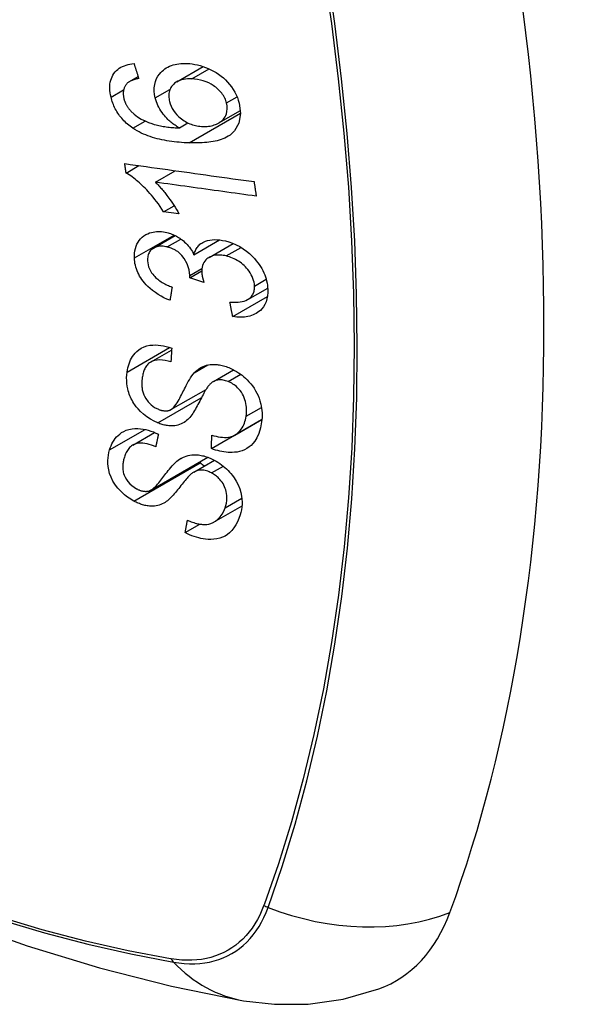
# Model space of a CAD drawing. Header units: inches. Extents: x 327.4 to 387.5, y 121.2 to 187.
# Tile 33 of 73: x 352.883 to 353.187, y 164.18 to 164.719. Entities that reach past the tile are written whole.
import ezdxf

# ---------------------------------------------------------------- set-up
doc = ezdxf.new("R2010")
doc.units = ezdxf.units.IN
doc.header["$MEASUREMENT"] = 0
doc.layers.add('Visible Edges(ANSI)', color=7, linetype='Continuous', lineweight=25)
doc.layers.add('Visible Tangent Edges(ANSI)', color=7, linetype='Continuous', lineweight=25)

msp = doc.modelspace()

# ---------------------------------------------------------------- linework, layer by layer
at = {"layer": 'Visible Edges(ANSI)'}
for p, q in [((352.96847, 164.68482), (352.98298, 164.6932)), ((352.94268, 164.68494), (352.94739, 164.68766)), ((352.99154, 164.66239), (353.00333, 164.66919)), ((352.96993, 164.65959), (352.97466, 164.66232)), ((352.9408, 164.63496), (352.94784, 164.63903)), ((352.95684, 164.62996), (352.96773, 164.63625)), ((352.96129, 164.6138), (352.96702, 164.61711)), ((352.96969, 164.61265), (352.96129, 164.6138)), ((352.95587, 164.59391), (352.96773, 164.60075)), ((352.97794, 164.59032), (352.99193, 164.5984)), ((352.98622, 164.58884), (352.99939, 164.59645)), ((352.97569, 164.57772), (352.98217, 164.58146)), ((352.98341, 164.57508), (352.97569, 164.57772)), ((353.00741, 164.5658), (353.01826, 164.57206)), ((352.99912, 164.55645), (353.01811, 164.56741)), ((352.95423, 164.53159), (352.96569, 164.53821)), ((352.98853, 164.52098), (352.9996, 164.52737)), ((352.96535, 164.50563), (352.98452, 164.51669)), ((352.98747, 164.4843), (353.01493, 164.50016)), ((353.0003, 164.49173), (353.01506, 164.50025)), ((353.01493, 164.50016), (353.01493, 164.50018)), ((353.01504, 164.50008), (353.01493, 164.50016)), ((352.94443, 164.4862), (352.9564, 164.49312)), ((352.95437, 164.46164), (352.98544, 164.47958)), ((352.97786, 164.47145), (352.98909, 164.47793)), ((352.98906, 164.44422), (353.00421, 164.45297)), ((352.97311, 164.43836), (352.98117, 164.44301))]:
    msp.add_line(p, q, dxfattribs=at)
at = {"layer": 'Visible Edges(ANSI)', "flags": 128}
for points in [[(352.93256, 164.67649), (352.9323, 164.67768), (352.93211, 164.67887), (352.93197, 164.68005), (352.9319, 164.68122), (352.93191, 164.68237), (352.93199, 164.6835), (352.93216, 164.6846), (352.9324, 164.68565), (352.93273, 164.68666), (352.93313, 164.68762), (352.93361, 164.68853), (352.93417, 164.68939), (352.9348, 164.6902), (352.9355, 164.69093), (352.93625, 164.69161), (352.93707, 164.69222), (352.93795, 164.69276), (352.93887, 164.69324), (352.93984, 164.69365), (352.94084, 164.69399), (352.94187, 164.69428), (352.94293, 164.69451), (352.94402, 164.69468), (352.94513, 164.69481)], [(352.94513, 164.69481), (352.94524, 164.69447), (352.94534, 164.69413), (352.94545, 164.69379), (352.94556, 164.69345), (352.94566, 164.69311), (352.94577, 164.69277), (352.94588, 164.69243), (352.94598, 164.69209), (352.94609, 164.69175), (352.9462, 164.69141), (352.94631, 164.69107), (352.94641, 164.69073), (352.94652, 164.69039), (352.94663, 164.69005), (352.94674, 164.68971), (352.94684, 164.68937), (352.94695, 164.68903), (352.94706, 164.68869), (352.94717, 164.68835), (352.94728, 164.68801), (352.94738, 164.68767), (352.94749, 164.68733), (352.9476, 164.68699), (352.94771, 164.68665)], [(352.95677, 164.67601), (352.95639, 164.67791), (352.95621, 164.67978), (352.95623, 164.68161), (352.95646, 164.68337), (352.9569, 164.68503), (352.95752, 164.68656), (352.95824, 164.68787), (352.959, 164.68898), (352.95974, 164.68986), (352.96044, 164.69059), (352.96118, 164.69125), (352.96197, 164.69186), (352.9628, 164.69241), (352.96368, 164.6929), (352.9646, 164.69334), (352.96557, 164.69372), (352.96656, 164.69405), (352.96758, 164.69431), (352.96863, 164.69452), (352.9697, 164.69468), (352.97079, 164.69479), (352.9719, 164.69485), (352.97302, 164.69487), (352.97415, 164.69485)], [(352.97415, 164.69485), (352.97558, 164.69476), (352.97701, 164.6946), (352.97845, 164.69437), (352.9799, 164.69407), (352.98136, 164.6937), (352.98282, 164.69325), (352.98429, 164.69272), (352.98576, 164.69212), (352.98723, 164.69144), (352.98867, 164.69068), (352.99007, 164.68986), (352.99143, 164.68897), (352.99274, 164.68801), (352.994, 164.68698), (352.9952, 164.68588), (352.99635, 164.6847), (352.99744, 164.68344), (352.99846, 164.68212), (352.9994, 164.68072), (353.00026, 164.67926), (353.00101, 164.67778), (353.00165, 164.67627), (353.00219, 164.67475), (353.00263, 164.67322)], [(352.94771, 164.68665), (352.94741, 164.68659), (352.94711, 164.68652), (352.94681, 164.68645), (352.94651, 164.68638), (352.94621, 164.6863), (352.94591, 164.68622), (352.94561, 164.68614), (352.94531, 164.68605), (352.94502, 164.68595), (352.94473, 164.68586), (352.94444, 164.68575), (352.94415, 164.68564), (352.94388, 164.68553), (352.9436, 164.68541), (352.94334, 164.68529), (352.94308, 164.68516), (352.94282, 164.68502), (352.94257, 164.68488), (352.94232, 164.68472), (352.94208, 164.68456), (352.94185, 164.68439), (352.94162, 164.68421), (352.94141, 164.68402), (352.94121, 164.68382)], [(352.9767, 164.68642), (352.97553, 164.68643), (352.97437, 164.68639), (352.97323, 164.68629), (352.97212, 164.68612), (352.97105, 164.68587), (352.97003, 164.68555), (352.96905, 164.68513), (352.96814, 164.68462), (352.96732, 164.68404), (352.96665, 164.68343), (352.9661, 164.68283), (352.96567, 164.68224), (352.96531, 164.68169), (352.965, 164.68111), (352.96474, 164.6805), (352.96453, 164.67986), (352.96436, 164.67919), (352.96425, 164.6785), (352.96419, 164.67779), (352.96418, 164.67707), (352.96421, 164.67633), (352.9643, 164.67559), (352.96442, 164.67483), (352.96459, 164.67408)], [(352.99578, 164.67326), (352.99559, 164.67395), (352.99536, 164.67463), (352.99509, 164.67531), (352.99478, 164.67598), (352.99444, 164.67664), (352.99405, 164.6773), (352.99362, 164.67794), (352.99316, 164.67856), (352.99267, 164.67917), (352.99215, 164.67975), (352.9916, 164.68031), (352.99103, 164.68084), (352.99045, 164.68136), (352.98984, 164.68185), (352.98921, 164.68233), (352.98841, 164.68289), (352.98737, 164.68353), (352.98611, 164.6842), (352.98463, 164.68485), (352.98304, 164.6854), (352.98144, 164.68582), (352.97985, 164.68612), (352.97827, 164.68631), (352.9767, 164.68642)], [(352.94121, 164.68382), (352.94099, 164.68356), (352.94079, 164.6833), (352.94059, 164.68302), (352.94041, 164.68274), (352.94024, 164.68245), (352.94008, 164.68215), (352.93993, 164.68185), (352.9398, 164.68153), (352.93968, 164.68121), (352.93957, 164.68089), (352.93948, 164.68055), (352.9394, 164.68021), (352.93934, 164.67987), (352.93929, 164.67951), (352.93925, 164.67915), (352.93923, 164.67879), (352.93922, 164.67842), (352.93923, 164.67804), (352.93926, 164.67766), (352.93929, 164.67728), (352.93934, 164.67689), (352.9394, 164.6765), (352.93948, 164.67612), (352.93957, 164.67573)], [(352.94447, 164.65951), (352.94373, 164.66003), (352.94301, 164.66057), (352.9423, 164.66113), (352.9416, 164.66171), (352.94092, 164.66231), (352.94025, 164.66294), (352.93961, 164.66358), (352.93899, 164.66424), (352.93839, 164.66492), (352.93782, 164.66561), (352.93727, 164.66632), (352.93674, 164.66704), (352.93624, 164.66778), (352.93577, 164.66854), (352.93533, 164.66931), (352.93491, 164.67008), (352.93452, 164.67086), (352.93417, 164.67165), (352.93383, 164.67245), (352.93353, 164.67325), (352.93325, 164.67406), (352.93299, 164.67486), (352.93277, 164.67567), (352.93256, 164.67649)], [(352.93957, 164.67573), (352.93964, 164.67542), (352.93973, 164.67511), (352.93982, 164.6748), (352.93992, 164.67449), (352.94003, 164.67418), (352.94014, 164.67388), (352.94027, 164.67357), (352.9404, 164.67327), (352.94054, 164.67297), (352.94068, 164.67267), (352.94084, 164.67237), (352.941, 164.67207), (352.94117, 164.67178), (352.94134, 164.67149), (352.94153, 164.6712), (352.94172, 164.67092), (352.94191, 164.67064), (352.94212, 164.67037), (352.94232, 164.6701), (352.94254, 164.66984), (352.94276, 164.66957), (352.94299, 164.66932), (352.94323, 164.66906), (352.94347, 164.66881)], [(352.96993, 164.65959), (352.96933, 164.65994), (352.96873, 164.66031), (352.96814, 164.66068), (352.96756, 164.66107), (352.96698, 164.66148), (352.96641, 164.6619), (352.96585, 164.66233), (352.9653, 164.66277), (352.96476, 164.66324), (352.9642, 164.66374), (352.96361, 164.6643), (352.96301, 164.66492), (352.96238, 164.6656), (352.96175, 164.66634), (352.96111, 164.66716), (352.96046, 164.66804), (352.95983, 164.66899), (352.95924, 164.66995), (352.9587, 164.67093), (352.95821, 164.67193), (352.95777, 164.67294), (352.95738, 164.67396), (352.95705, 164.67498), (352.95677, 164.67601)], [(352.96459, 164.67408), (352.96496, 164.67279), (352.96546, 164.67152), (352.96607, 164.67028), (352.96679, 164.66908), (352.96763, 164.66793), (352.96854, 164.66686), (352.96945, 164.66594), (352.97032, 164.66517), (352.97109, 164.66454), (352.9718, 164.66401), (352.97253, 164.66352), (352.97328, 164.66306), (352.97403, 164.66264), (352.97481, 164.66226), (352.97559, 164.66191), (352.97639, 164.6616), (352.97719, 164.66133), (352.97799, 164.66109), (352.97878, 164.6609), (352.97958, 164.66074), (352.98038, 164.66061), (352.98117, 164.66051), (352.98196, 164.66044), (352.98274, 164.6604)], [(353.00263, 164.67322), (353.0034, 164.6675), (353.00255, 164.66227), (353.00012, 164.65802), (352.99768, 164.65571), (352.99667, 164.65503), (352.99574, 164.65451), (352.99477, 164.65404), (352.99376, 164.65362), (352.99273, 164.65324), (352.99166, 164.65292), (352.99059, 164.65263), (352.98949, 164.65238), (352.98838, 164.65216), (352.98723, 164.65198), (352.98607, 164.65182), (352.9849, 164.65169), (352.9837, 164.65158), (352.9825, 164.6515), (352.98129, 164.65144), (352.98008, 164.65141), (352.97886, 164.65139), (352.97765, 164.65139), (352.97644, 164.65141), (352.97524, 164.65144)], [(352.98274, 164.6604), (352.98356, 164.66039), (352.98437, 164.66041), (352.98516, 164.66046), (352.98594, 164.66055), (352.98671, 164.66067), (352.98746, 164.66082), (352.9882, 164.66101), (352.98892, 164.66123), (352.98963, 164.66148), (352.99032, 164.66177), (352.991, 164.6621), (352.99167, 164.66246), (352.99231, 164.66287), (352.99292, 164.66333), (352.99349, 164.66384), (352.99402, 164.6644), (352.99449, 164.665), (352.99491, 164.66565), (352.99527, 164.66634), (352.99564, 164.66728), (352.99597, 164.66855), (352.99614, 164.67005), (352.99608, 164.67164), (352.99578, 164.67326)], [(352.94347, 164.66881), (352.94522, 164.66718), (352.94712, 164.66575), (352.94913, 164.66449), (352.95119, 164.66343), (352.95313, 164.66258), (352.95482, 164.66196), (352.9562, 164.66153), (352.95717, 164.66127), (352.95796, 164.66108), (352.95875, 164.6609), (352.95955, 164.66074), (352.96035, 164.66058), (352.96116, 164.66045), (352.96197, 164.66032), (352.96279, 164.6602), (352.9636, 164.6601), (352.96441, 164.66), (352.96522, 164.65992), (352.96603, 164.65985), (352.96683, 164.65978), (352.96762, 164.65972), (352.9684, 164.65967), (352.96917, 164.65963), (352.96993, 164.65959)], [(352.97524, 164.65144), (352.9739, 164.65149), (352.97254, 164.65156), (352.97119, 164.65165), (352.96983, 164.65176), (352.96847, 164.65189), (352.96712, 164.65203), (352.96577, 164.6522), (352.96442, 164.65239), (352.96308, 164.65261), (352.96175, 164.65285), (352.96043, 164.65312), (352.95911, 164.65341), (352.95781, 164.65373), (352.95653, 164.65408), (352.95526, 164.65445), (352.954, 164.65486), (352.95277, 164.6553), (352.95155, 164.65577), (352.95034, 164.65628), (352.94913, 164.65683), (352.94794, 164.65743), (352.94677, 164.65808), (352.94561, 164.65877), (352.94447, 164.65951)], [(352.94007, 164.64012), (352.94299, 164.63971), (352.94593, 164.6393), (352.94887, 164.63889), (352.95181, 164.63847), (352.95476, 164.63806), (352.95771, 164.63765), (352.96067, 164.63724), (352.96363, 164.63682), (352.96659, 164.63641), (352.96956, 164.636), (352.97252, 164.63558), (352.97548, 164.63517), (352.97845, 164.63476), (352.98141, 164.63434), (352.98437, 164.63393), (352.98732, 164.63352), (352.99028, 164.63311), (352.99322, 164.6327), (352.99617, 164.63229), (352.9991, 164.63188), (353.00203, 164.63147), (353.00496, 164.63106), (353.00787, 164.63066), (353.01078, 164.63025)], [(352.9408, 164.63496), (352.94077, 164.63517), (352.94073, 164.63539), (352.9407, 164.6356), (352.94067, 164.63582), (352.94064, 164.63603), (352.94061, 164.63625), (352.94058, 164.63646), (352.94055, 164.63668), (352.94052, 164.63689), (352.94049, 164.63711), (352.94046, 164.63732), (352.94043, 164.63754), (352.9404, 164.63775), (352.94037, 164.63797), (352.94034, 164.63818), (352.94031, 164.6384), (352.94028, 164.63861), (352.94025, 164.63883), (352.94022, 164.63904), (352.94019, 164.63925), (352.94016, 164.63947), (352.94013, 164.63969), (352.9401, 164.6399), (352.94007, 164.64012)], [(352.96129, 164.6138), (352.96034, 164.61529), (352.95939, 164.61671), (352.95845, 164.61806), (352.9575, 164.61934), (352.95657, 164.62056), (352.95564, 164.62172), (352.95472, 164.62281), (352.95382, 164.62385), (352.95294, 164.62483), (352.95207, 164.62575), (352.95122, 164.62663), (352.95039, 164.62745), (352.94959, 164.62822), (352.94882, 164.62894), (352.94807, 164.62962), (352.94731, 164.63028), (352.94654, 164.63093), (352.94576, 164.63157), (352.94496, 164.63219), (352.94415, 164.6328), (352.94332, 164.63338), (352.94249, 164.63394), (352.94165, 164.63446), (352.9408, 164.63496)], [(353.01199, 164.62232), (353.00971, 164.62263), (353.00742, 164.62295), (353.00513, 164.62327), (353.00284, 164.62358), (353.00055, 164.6239), (352.99825, 164.62422), (352.99595, 164.62454), (352.99365, 164.62486), (352.99135, 164.62518), (352.98905, 164.6255), (352.98674, 164.62582), (352.98444, 164.62614), (352.98213, 164.62646), (352.97983, 164.62677), (352.97752, 164.62709), (352.97522, 164.62741), (352.97291, 164.62773), (352.97061, 164.62805), (352.96831, 164.62837), (352.96601, 164.62869), (352.96372, 164.62901), (352.96142, 164.62933), (352.95913, 164.62965), (352.95684, 164.62996)], [(352.95684, 164.62996), (352.95733, 164.62948), (352.95781, 164.62899), (352.95829, 164.62849), (352.95876, 164.62798), (352.95923, 164.62747), (352.95969, 164.62695), (352.96014, 164.62642), (352.96059, 164.62589), (352.96103, 164.62535), (352.96147, 164.62481), (352.9619, 164.62427), (352.96232, 164.62373), (352.96273, 164.62319), (352.96314, 164.62266), (352.9636, 164.62204), (352.96414, 164.6213), (352.96475, 164.62045), (352.96541, 164.61951), (352.96612, 164.61848), (352.96684, 164.61739), (352.96758, 164.61625), (352.96831, 164.61507), (352.96902, 164.61386), (352.96969, 164.61265)], [(353.01078, 164.63025), (353.01083, 164.62992), (353.01088, 164.62959), (353.01093, 164.62926), (353.01098, 164.62893), (353.01103, 164.6286), (353.01108, 164.62827), (353.01113, 164.62793), (353.01118, 164.6276), (353.01123, 164.62727), (353.01128, 164.62694), (353.01133, 164.62661), (353.01138, 164.62628), (353.01143, 164.62595), (353.01148, 164.62562), (353.01153, 164.62529), (353.01158, 164.62496), (353.01163, 164.62463), (353.01169, 164.6243), (353.01174, 164.62397), (353.01179, 164.62364), (353.01184, 164.62331), (353.01189, 164.62298), (353.01194, 164.62265), (353.01199, 164.62232)], [(352.94533, 164.58853), (352.94531, 164.58988), (352.9454, 164.5912), (352.94558, 164.59248), (352.94586, 164.59372), (352.94624, 164.59491), (352.94673, 164.59605), (352.94732, 164.59713), (352.94799, 164.59814), (352.94875, 164.59906), (352.9496, 164.5999), (352.95054, 164.60065), (352.95157, 164.6013), (352.95261, 164.60181), (352.95365, 164.60221), (352.95467, 164.6025), (352.95563, 164.60271), (352.95654, 164.60285), (352.95745, 164.60294), (352.95836, 164.60298), (352.95929, 164.60297), (352.96024, 164.60291), (352.96119, 164.6028), (352.96215, 164.60264), (352.96313, 164.60243)], [(352.96313, 164.60243), (352.96379, 164.60226), (352.96444, 164.60207), (352.9651, 164.60186), (352.96575, 164.60162), (352.9664, 164.60136), (352.96705, 164.60108), (352.96768, 164.60077), (352.96831, 164.60044), (352.96894, 164.60009), (352.96955, 164.59972), (352.97017, 164.59932), (352.97082, 164.59887), (352.97148, 164.59837), (352.97215, 164.59783), (352.97283, 164.59723), (352.97351, 164.59658), (352.97419, 164.59587), (352.97483, 164.59513), (352.97544, 164.59437), (352.97601, 164.59359), (352.97654, 164.59279), (352.97704, 164.59198), (352.97751, 164.59116), (352.97794, 164.59032)], [(352.96326, 164.59454), (352.96253, 164.5947), (352.9618, 164.59482), (352.96107, 164.5949), (352.96036, 164.59494), (352.95965, 164.59494), (352.95897, 164.59489), (352.95831, 164.59479), (352.95767, 164.59465), (352.95706, 164.59446), (352.95646, 164.59421), (352.9559, 164.59392), (352.95537, 164.59359), (352.95487, 164.59321), (352.95442, 164.5928), (352.95402, 164.59235), (352.95366, 164.59186), (352.95335, 164.59134), (352.95309, 164.59078), (352.95288, 164.59019), (352.95272, 164.58958), (352.9526, 164.58895), (352.95253, 164.5883), (352.9525, 164.58763), (352.95252, 164.58696)], [(352.97574, 164.57893), (352.97529, 164.58209), (352.9742, 164.58525), (352.97259, 164.58818), (352.97127, 164.58993), (352.97077, 164.59048), (352.97044, 164.5908), (352.9701, 164.59112), (352.96975, 164.59142), (352.96939, 164.59171), (352.96902, 164.59199), (352.96864, 164.59225), (352.96825, 164.5925), (352.96785, 164.59274), (352.96745, 164.59297), (352.96704, 164.59318), (352.96663, 164.59338), (352.96621, 164.59357), (352.9658, 164.59374), (352.96538, 164.5939), (352.96496, 164.59405), (352.96453, 164.59419), (352.96411, 164.59431), (352.96368, 164.59443), (352.96326, 164.59454)], [(352.97794, 164.59032), (352.9781, 164.59093), (352.97829, 164.59152), (352.9785, 164.5921), (352.97873, 164.59265), (352.979, 164.5932), (352.97929, 164.59372), (352.97962, 164.59422), (352.97998, 164.5947), (352.98036, 164.59516), (352.98078, 164.59559), (352.98122, 164.59599), (352.98169, 164.59637), (352.98219, 164.59671), (352.98274, 164.59705), (352.98344, 164.59741), (352.9843, 164.59776), (352.98532, 164.59809), (352.98652, 164.59835), (352.98787, 164.59852), (352.98926, 164.59857), (352.99069, 164.59852), (352.99214, 164.59837), (352.99361, 164.59813), (352.99509, 164.59782)], [(352.99509, 164.59782), (352.99708, 164.59727), (352.99906, 164.59658), (353.00102, 164.59573), (353.00294, 164.59474), (353.00479, 164.5936), (353.00657, 164.59231), (353.00824, 164.59093), (353.00971, 164.58955), (353.01097, 164.58823), (353.01203, 164.58701), (353.01288, 164.58593), (353.01364, 164.58488), (353.01435, 164.58381), (353.015, 164.58272), (353.0156, 164.58161), (353.01613, 164.58049), (353.01661, 164.57935), (353.01703, 164.57821), (353.01738, 164.57707), (353.01767, 164.57594), (353.01791, 164.5748), (353.01809, 164.57366), (353.01822, 164.57254), (353.0183, 164.57142)], [(352.99556, 164.58961), (352.99476, 164.58979), (352.99397, 164.58993), (352.99318, 164.59004), (352.9924, 164.59011), (352.99163, 164.59014), (352.99088, 164.59013), (352.99013, 164.59007), (352.9894, 164.58997), (352.9887, 164.58983), (352.98802, 164.58964), (352.98737, 164.5894), (352.98675, 164.58912), (352.98616, 164.5888), (352.98557, 164.58843), (352.98497, 164.58797), (352.98439, 164.58742), (352.98383, 164.58678), (352.98334, 164.58605), (352.98293, 164.58527), (352.98262, 164.58443), (352.98239, 164.58354), (352.98224, 164.58262), (352.98217, 164.58166), (352.98218, 164.58069)], [(353.01104, 164.5732), (353.01096, 164.57421), (353.0108, 164.57524), (353.01055, 164.57628), (353.01021, 164.57731), (353.0098, 164.57833), (353.0093, 164.57933), (353.00871, 164.58033), (353.00807, 164.58128), (353.00739, 164.58215), (353.00671, 164.58295), (353.00603, 164.58368), (353.00535, 164.58435), (353.00464, 164.58499), (353.0039, 164.5856), (353.00314, 164.58618), (353.00235, 164.58672), (353.00154, 164.58722), (353.00071, 164.58769), (352.99987, 164.58811), (352.99902, 164.58849), (352.99816, 164.58883), (352.9973, 164.58913), (352.99643, 164.58939), (352.99556, 164.58961)], [(352.96479, 164.56538), (352.96315, 164.56606), (352.96152, 164.56682), (352.95991, 164.56765), (352.95834, 164.56857), (352.95681, 164.56956), (352.95532, 164.57065), (352.95395, 164.57177), (352.95276, 164.57286), (352.95173, 164.57391), (352.95085, 164.57491), (352.9501, 164.57584), (352.94942, 164.57675), (352.9488, 164.57769), (352.94822, 164.57864), (352.94769, 164.5796), (352.94722, 164.58059), (352.9468, 164.58158), (352.94643, 164.58258), (352.94612, 164.58357), (352.94586, 164.58457), (352.94566, 164.58556), (352.9455, 164.58656), (352.94539, 164.58755), (352.94533, 164.58853)], [(352.95252, 164.58696), (352.95261, 164.58586), (352.95282, 164.58475), (352.95313, 164.58364), (352.95356, 164.58254), (352.95412, 164.58145), (352.95473, 164.58046), (352.95535, 164.57961), (352.95593, 164.57892), (352.95644, 164.57836), (352.95697, 164.57784), (352.95753, 164.57733), (352.95811, 164.57685), (352.9587, 164.57639), (352.95931, 164.57595), (352.95994, 164.57554), (352.96058, 164.57514), (352.96124, 164.57476), (352.9619, 164.57441), (352.96257, 164.57407), (352.96325, 164.57374), (352.96393, 164.57344), (352.96461, 164.57315), (352.96529, 164.57288), (352.96597, 164.57262)], [(352.97569, 164.57772), (352.97569, 164.57777), (352.9757, 164.57782), (352.9757, 164.57787), (352.97571, 164.57792), (352.97571, 164.57797), (352.97571, 164.57802), (352.97572, 164.57807), (352.97572, 164.57812), (352.97572, 164.57817), (352.97573, 164.57822), (352.97573, 164.57828), (352.97573, 164.57833), (352.97574, 164.57838), (352.97574, 164.57843), (352.97574, 164.57848), (352.97574, 164.57853), (352.97574, 164.57858), (352.97574, 164.57863), (352.97574, 164.57868), (352.97574, 164.57873), (352.97574, 164.57878), (352.97574, 164.57883), (352.97574, 164.57888), (352.97574, 164.57893)], [(352.98218, 164.58069), (352.9822, 164.58046), (352.98221, 164.58024), (352.98224, 164.58001), (352.98226, 164.57979), (352.98229, 164.57956), (352.98233, 164.57933), (352.98236, 164.5791), (352.98241, 164.57887), (352.98245, 164.57864), (352.9825, 164.5784), (352.98255, 164.57816), (352.9826, 164.57792), (352.98266, 164.57768), (352.98272, 164.57744), (352.98278, 164.57721), (352.98285, 164.57697), (352.98291, 164.57673), (352.98298, 164.57649), (352.98305, 164.57625), (352.98312, 164.57601), (352.98319, 164.57578), (352.98326, 164.57554), (352.98334, 164.57531), (352.98341, 164.57508)], [(352.99757, 164.56435), (352.99873, 164.56429), (352.9999, 164.56428), (353.00105, 164.5643), (353.00218, 164.56437), (353.00328, 164.5645), (353.00435, 164.56469), (353.00539, 164.56495), (353.00638, 164.5653), (353.00728, 164.56573), (353.00802, 164.56619), (353.00861, 164.56666), (353.00907, 164.56711), (353.00942, 164.56752), (353.00974, 164.56794), (353.01002, 164.56838), (353.01026, 164.56884), (353.01048, 164.56932), (353.01065, 164.56983), (353.0108, 164.57035), (353.01091, 164.5709), (353.01099, 164.57145), (353.01104, 164.57203), (353.01106, 164.57261), (353.01104, 164.5732)], [(352.96597, 164.57262), (352.96592, 164.57232), (352.96587, 164.57202), (352.96582, 164.57172), (352.96577, 164.57142), (352.96572, 164.57111), (352.96567, 164.57081), (352.96562, 164.57051), (352.96557, 164.57021), (352.96552, 164.5699), (352.96548, 164.5696), (352.96543, 164.5693), (352.96538, 164.569), (352.96533, 164.5687), (352.96528, 164.56839), (352.96523, 164.56809), (352.96518, 164.56779), (352.96513, 164.56749), (352.96508, 164.56719), (352.96504, 164.56689), (352.96499, 164.56658), (352.96494, 164.56628), (352.96489, 164.56598), (352.96484, 164.56568), (352.96479, 164.56538)], [(353.0183, 164.57142), (353.01831, 164.56964), (353.01817, 164.5679), (353.01787, 164.56622), (353.0174, 164.56463), (353.01674, 164.56314), (353.01594, 164.56182), (353.01509, 164.56074), (353.01423, 164.55988), (353.01343, 164.55921), (353.01269, 164.55867), (353.01191, 164.55818), (353.01109, 164.55774), (353.01024, 164.55736), (353.00935, 164.55702), (353.00843, 164.55674), (353.00747, 164.55651), (353.00648, 164.55633), (353.00548, 164.5562), (353.00446, 164.55613), (353.00342, 164.55611), (353.00236, 164.55613), (353.00129, 164.55619), (353.00021, 164.5563), (352.99912, 164.55645)], [(352.99912, 164.55645), (352.99905, 164.55678), (352.99899, 164.55711), (352.99892, 164.55744), (352.99886, 164.55777), (352.99879, 164.5581), (352.99873, 164.55843), (352.99867, 164.55875), (352.9986, 164.55908), (352.99854, 164.55941), (352.99847, 164.55974), (352.99841, 164.56007), (352.99834, 164.5604), (352.99828, 164.56073), (352.99821, 164.56106), (352.99815, 164.56139), (352.99808, 164.56172), (352.99802, 164.56204), (352.99796, 164.56237), (352.99789, 164.5627), (352.99783, 164.56303), (352.99776, 164.56336), (352.9977, 164.56369), (352.99764, 164.56402), (352.99757, 164.56435)], [(352.94135, 164.52614), (352.94154, 164.52731), (352.94178, 164.52845), (352.94207, 164.52957), (352.9424, 164.53067), (352.9428, 164.53173), (352.94325, 164.53276), (352.94376, 164.53375), (352.94433, 164.53471), (352.94497, 164.53562), (352.94569, 164.5365), (352.94659, 164.53743), (352.9477, 164.53834), (352.94903, 164.5392), (352.9506, 164.53993), (352.95223, 164.54045), (352.95385, 164.54077), (352.95543, 164.54093), (352.95692, 164.54096), (352.95836, 164.54089), (352.95982, 164.54073), (352.96129, 164.54047), (352.96276, 164.54013), (352.96425, 164.5397), (352.96575, 164.53919)], [(352.96575, 164.53919), (352.96573, 164.53887), (352.96571, 164.53856), (352.96569, 164.53824), (352.96567, 164.53793), (352.96566, 164.53762), (352.96564, 164.5373), (352.96562, 164.53699), (352.9656, 164.53668), (352.96558, 164.53636), (352.96557, 164.53605), (352.96555, 164.53574), (352.96553, 164.53542), (352.96551, 164.53511), (352.9655, 164.5348), (352.96548, 164.53448), (352.96546, 164.53417), (352.96545, 164.53386), (352.96543, 164.53354), (352.96541, 164.53323), (352.96539, 164.53292), (352.96538, 164.5326), (352.96536, 164.53229), (352.96534, 164.53198), (352.96533, 164.53166)], [(352.39086, 164.533), (352.42667, 164.49885), (352.46303, 164.46608), (352.49991, 164.43476), (352.53726, 164.40495), (352.57502, 164.37669), (352.61315, 164.35003), (352.65161, 164.32502), (352.69035, 164.30172), (352.72932, 164.28016), (352.76848, 164.26041), (352.80779, 164.2425), (352.84721, 164.22649), (352.88668, 164.21243), (352.92618, 164.20036), (352.96564, 164.19035), (353.00502, 164.18244)], [(352.96533, 164.53166), (352.96377, 164.5321), (352.96222, 164.53244), (352.96069, 164.53266), (352.95919, 164.53275), (352.95775, 164.53268), (352.95639, 164.53244), (352.9552, 164.53206), (352.95428, 164.53162), (352.9536, 164.53118), (352.95312, 164.5308), (352.95268, 164.53039), (352.95228, 164.52994), (352.95191, 164.52947), (352.95158, 164.52898), (352.95127, 164.52846), (352.951, 164.52793), (352.95075, 164.52737), (352.95053, 164.5268), (352.95033, 164.52621), (352.95015, 164.52562), (352.95, 164.52501), (352.94987, 164.5244), (352.94975, 164.52378), (352.94965, 164.52315)], [(352.97812, 164.52574), (352.97881, 164.52643), (352.97954, 164.52708), (352.98032, 164.52769), (352.98114, 164.52825), (352.98201, 164.52876), (352.98292, 164.5292), (352.98388, 164.52958), (352.98486, 164.52988), (352.9858, 164.5301), (352.98671, 164.53024), (352.98758, 164.53032), (352.98839, 164.53035), (352.98915, 164.53034), (352.98985, 164.53031), (352.99055, 164.53024), (352.99125, 164.53016), (352.99196, 164.53004), (352.99266, 164.52991), (352.99337, 164.52974), (352.99408, 164.52956), (352.99479, 164.52935), (352.99551, 164.52912), (352.99622, 164.52886), (352.99694, 164.52859)], [(352.95812, 164.49835), (352.95609, 164.49927), (352.9541, 164.50036), (352.95218, 164.50163), (352.95037, 164.50304), (352.9487, 164.50455), (352.94735, 164.50597), (352.94631, 164.50721), (352.94556, 164.50823), (352.945, 164.50905), (352.9445, 164.50987), (352.94404, 164.5107), (352.94362, 164.51153), (352.94323, 164.51237), (352.94288, 164.51321), (352.94257, 164.51406), (352.94228, 164.51492), (352.942, 164.5159), (352.94171, 164.51706), (352.94145, 164.51839), (352.94125, 164.51986), (352.94113, 164.52146), (352.9411, 164.52305), (352.94118, 164.52462), (352.94135, 164.52614)], [(352.96505, 164.50547), (352.96566, 164.50583), (352.96628, 164.50633), (352.9669, 164.50696), (352.96752, 164.5077), (352.96812, 164.50851), (352.9687, 164.50937), (352.96924, 164.51025), (352.96974, 164.51111), (352.9702, 164.51195), (352.97064, 164.51278), (352.97107, 164.51361), (352.97148, 164.51444), (352.97189, 164.51528), (352.97232, 164.51614), (352.97275, 164.51703), (352.97322, 164.51794), (352.97371, 164.51889), (352.97425, 164.51989), (352.97483, 164.52093), (352.97545, 164.52199), (352.97611, 164.52304), (352.97678, 164.52404), (352.97745, 164.52495), (352.97812, 164.52574)], [(352.99694, 164.52859), (352.99802, 164.52813), (352.9991, 164.52762), (353.00016, 164.52707), (353.00121, 164.52646), (353.00223, 164.52581), (353.00323, 164.52512), (353.0042, 164.52439), (353.00515, 164.52361), (353.00608, 164.52279), (353.00703, 164.52188), (353.008, 164.52087), (353.00896, 164.51977), (353.0099, 164.51857), (353.0108, 164.51728), (353.0116, 164.51597), (353.01232, 164.51464), (353.01295, 164.51329), (353.0135, 164.51192), (353.014, 164.51045), (353.01451, 164.50859), (353.01493, 164.50636), (353.01516, 164.50386), (353.01514, 164.50137), (353.0149, 164.49897)], [(352.94965, 164.52315), (352.94959, 164.52265), (352.94953, 164.52216), (352.94948, 164.52166), (352.94944, 164.52116), (352.94941, 164.52065), (352.9494, 164.52014), (352.94939, 164.51962), (352.9494, 164.51911), (352.94943, 164.51858), (352.94946, 164.51805), (352.94952, 164.51752), (352.94959, 164.51698), (352.94968, 164.51645), (352.94979, 164.51591), (352.94993, 164.51537), (352.95008, 164.51482), (352.95026, 164.51428), (352.95047, 164.51374), (352.9508, 164.51301), (352.95159, 164.51162), (352.9529, 164.50983), (352.95453, 164.50819), (352.95641, 164.50682), (352.95844, 164.5058)], [(352.9966, 164.52097), (352.99593, 164.52122), (352.99526, 164.52143), (352.99459, 164.52161), (352.99393, 164.52175), (352.99327, 164.52185), (352.99262, 164.5219), (352.99198, 164.52191), (352.99138, 164.52187), (352.99084, 164.5218), (352.99033, 164.5217), (352.98987, 164.52157), (352.98944, 164.52142), (352.98904, 164.52125), (352.98866, 164.52105), (352.98829, 164.52084), (352.98794, 164.5206), (352.9876, 164.52035), (352.98727, 164.52008), (352.98696, 164.51979), (352.98665, 164.5195), (352.98637, 164.51919), (352.98609, 164.51888), (352.98582, 164.51856), (352.98557, 164.51824)], [(353.00648, 164.50197), (353.0066, 164.50292), (353.00668, 164.50389), (353.00672, 164.50487), (353.0067, 164.50587), (353.00664, 164.50688), (353.00652, 164.5079), (353.00635, 164.50894), (353.00611, 164.50997), (353.00581, 164.51101), (353.00545, 164.51204), (353.00501, 164.51307), (353.00449, 164.51409), (353.00389, 164.51508), (353.0032, 164.51603), (353.00249, 164.51686), (353.00179, 164.51759), (353.00111, 164.51821), (353.00048, 164.51873), (352.99987, 164.51919), (352.99924, 164.51961), (352.9986, 164.52), (352.99795, 164.52036), (352.99728, 164.52068), (352.9966, 164.52097)], [(352.98557, 164.51824), (352.98524, 164.5178), (352.98489, 164.51728), (352.98453, 164.51669), (352.98414, 164.51604), (352.98374, 164.51533), (352.98332, 164.51457), (352.98289, 164.51377), (352.98244, 164.51293), (352.98199, 164.51207), (352.98153, 164.51119), (352.98107, 164.51029), (352.98059, 164.5094), (352.98012, 164.5085), (352.97964, 164.50761), (352.97916, 164.50675), (352.97869, 164.5059), (352.97821, 164.50509), (352.97774, 164.50431), (352.97724, 164.50354), (352.97673, 164.50278), (352.9762, 164.50205), (352.97566, 164.50137), (352.97511, 164.50075), (352.97455, 164.5002)], [(352.95844, 164.5058), (352.95874, 164.50569), (352.95903, 164.50558), (352.95933, 164.50548), (352.95962, 164.50539), (352.95992, 164.5053), (352.96022, 164.50522), (352.96051, 164.50516), (352.96081, 164.5051), (352.9611, 164.50505), (352.96139, 164.50501), (352.96168, 164.50498), (352.96196, 164.50495), (352.96224, 164.50494), (352.96252, 164.50494), (352.9628, 164.50495), (352.96307, 164.50497), (352.96333, 164.505), (352.96359, 164.50504), (352.96385, 164.50509), (352.9641, 164.50515), (352.96434, 164.50522), (352.96458, 164.50529), (352.96482, 164.50538), (352.96505, 164.50547)], [(352.97455, 164.5002), (352.9739, 164.49963), (352.97322, 164.49909), (352.97249, 164.4986), (352.97173, 164.49816), (352.97092, 164.49777), (352.97008, 164.49744), (352.96919, 164.49716), (352.96833, 164.49697), (352.9675, 164.49684), (352.96672, 164.49676), (352.96598, 164.49673), (352.96531, 164.49674), (352.9647, 164.49676), (352.96411, 164.49681), (352.96352, 164.49688), (352.96293, 164.49697), (352.96233, 164.49707), (352.96174, 164.4972), (352.96114, 164.49735), (352.96054, 164.49751), (352.95994, 164.4977), (352.95933, 164.4979), (352.95873, 164.49812), (352.95812, 164.49835)], [(353.0149, 164.49897), (353.01425, 164.49567), (353.01332, 164.49261), (353.01225, 164.4902), (353.01117, 164.48839), (353.01016, 164.4871), (353.00918, 164.48608), (353.0081, 164.48518), (353.00692, 164.48438), (353.00564, 164.4837), (353.00426, 164.48314), (353.00286, 164.48273), (353.00148, 164.48244), (353.00014, 164.48227), (352.99886, 164.48219), (352.99768, 164.48218), (352.99656, 164.48222), (352.99545, 164.48232), (352.99432, 164.48246), (352.99319, 164.48266), (352.99206, 164.4829), (352.99092, 164.48318), (352.98977, 164.48351), (352.98863, 164.48389), (352.98747, 164.4843)], [(352.9877, 164.49168), (352.98887, 164.49135), (352.99004, 164.49106), (352.99122, 164.49082), (352.99239, 164.49062), (352.99354, 164.4905), (352.99467, 164.49043), (352.99577, 164.49045), (352.99684, 164.49055), (352.99789, 164.49076), (352.99892, 164.49108), (352.99994, 164.49153), (353.00088, 164.4921), (353.00174, 164.49274), (353.0025, 164.49343), (353.00317, 164.49416), (353.00376, 164.4949), (353.00428, 164.49567), (353.00475, 164.49648), (353.00516, 164.49732), (353.00552, 164.49819), (353.00583, 164.4991), (353.00609, 164.50003), (353.00631, 164.50099), (353.00648, 164.50197)], [(352.93178, 164.48359), (352.93215, 164.48471), (352.93258, 164.4858), (352.93307, 164.48686), (352.93361, 164.48788), (352.93422, 164.48886), (352.93488, 164.48979), (352.93561, 164.49067), (352.93642, 164.4915), (352.93729, 164.49228), (352.93831, 164.49303), (352.93949, 164.49373), (352.94084, 164.49434), (352.94238, 164.49483), (352.94403, 164.49516), (352.94566, 164.4953), (352.94724, 164.49529), (352.94875, 164.49518), (352.95016, 164.49498), (352.95154, 164.4947), (352.95293, 164.49434), (352.95432, 164.49391), (352.9557, 164.4934), (352.95709, 164.49282), (352.95847, 164.49217)], [(352.95847, 164.49217), (352.95841, 164.49189), (352.95835, 164.4916), (352.95829, 164.49131), (352.95822, 164.49102), (352.95816, 164.49074), (352.9581, 164.49045), (352.95804, 164.49016), (352.95798, 164.48987), (352.95792, 164.48959), (352.95786, 164.4893), (352.9578, 164.48901), (352.95774, 164.48872), (352.95768, 164.48843), (352.95762, 164.48815), (352.95756, 164.48786), (352.9575, 164.48757), (352.95744, 164.48728), (352.95738, 164.487), (352.95732, 164.48671), (352.95726, 164.48642), (352.9572, 164.48614), (352.95714, 164.48585), (352.95708, 164.48556), (352.95702, 164.48527)], [(352.95702, 164.48527), (352.95583, 164.48577), (352.95463, 164.4862), (352.95344, 164.48658), (352.95224, 164.48689), (352.95106, 164.48712), (352.9499, 164.48725), (352.94878, 164.48729), (352.94769, 164.48723), (352.94666, 164.48706), (352.94574, 164.4868), (352.94495, 164.48648), (352.94428, 164.48611), (352.94371, 164.48573), (352.94319, 164.48531), (352.94271, 164.48485), (352.94226, 164.48436), (352.94186, 164.48384), (352.94148, 164.48329), (352.94114, 164.48272), (352.94083, 164.48213), (352.94055, 164.48153), (352.94029, 164.48091), (352.94006, 164.48028), (352.93984, 164.47963)], [(352.98747, 164.4843), (352.98748, 164.48461), (352.98749, 164.48492), (352.9875, 164.48522), (352.98751, 164.48553), (352.98752, 164.48584), (352.98753, 164.48615), (352.98754, 164.48645), (352.98755, 164.48676), (352.98755, 164.48707), (352.98756, 164.48738), (352.98757, 164.48768), (352.98758, 164.48799), (352.98759, 164.4883), (352.9876, 164.48861), (352.98761, 164.48891), (352.98762, 164.48922), (352.98763, 164.48953), (352.98764, 164.48984), (352.98765, 164.49015), (352.98766, 164.49045), (352.98767, 164.49076), (352.98768, 164.49107), (352.98769, 164.49138), (352.9877, 164.49168)], [(352.9451, 164.45556), (352.94421, 164.45606), (352.94333, 164.45659), (352.94246, 164.45716), (352.94161, 164.45775), (352.94078, 164.45838), (352.93997, 164.45903), (352.93919, 164.45972), (352.93843, 164.46042), (352.9377, 164.46115), (352.937, 164.4619), (352.93632, 164.46267), (352.9356, 164.46356), (352.93465, 164.46486), (352.93359, 164.46656), (352.93257, 164.46863), (352.9318, 164.47073), (352.93129, 164.47271), (352.93098, 164.47454), (352.93084, 164.47618), (352.93082, 164.47774), (352.93091, 164.47926), (352.9311, 164.48075), (352.93139, 164.48219), (352.93178, 164.48359)], [(352.93984, 164.47963), (352.93969, 164.47913), (352.93955, 164.47863), (352.93942, 164.47812), (352.93931, 164.4776), (352.93921, 164.47708), (352.93912, 164.47655), (352.93905, 164.47601), (352.93899, 164.47547), (352.93896, 164.47492), (352.93894, 164.47436), (352.93895, 164.47379), (352.93898, 164.47321), (352.93904, 164.47263), (352.93913, 164.47204), (352.93925, 164.47144), (352.93944, 164.47071), (352.93976, 164.4698), (352.94025, 164.46872), (352.94095, 164.46749), (352.9418, 164.46628), (352.94279, 164.46513), (352.94392, 164.46408), (352.94514, 164.46316), (352.94645, 164.46238)], [(352.95315, 164.46112), (352.95381, 164.46136), (352.9545, 164.46172), (352.95521, 164.4622), (352.95594, 164.46278), (352.95666, 164.46344), (352.95736, 164.46415), (352.95804, 164.46488), (352.95869, 164.46562), (352.95929, 164.46634), (352.95986, 164.46705), (352.96041, 164.46776), (352.96095, 164.46848), (352.96149, 164.4692), (352.96204, 164.46994), (352.96261, 164.47069), (352.96321, 164.47147), (352.96385, 164.47228), (352.96453, 164.47312), (352.96526, 164.47399), (352.96604, 164.47489), (352.96685, 164.47576), (352.96768, 164.4766), (352.9685, 164.47735), (352.9693, 164.47799)], [(352.9693, 164.47799), (352.97009, 164.47853), (352.97093, 164.47903), (352.97181, 164.47948), (352.97272, 164.47989), (352.97368, 164.48024), (352.97467, 164.48052), (352.97571, 164.48074), (352.97674, 164.48088), (352.97773, 164.48095), (352.97867, 164.48096), (352.97956, 164.48091), (352.9804, 164.48083), (352.98117, 164.48072), (352.98189, 164.48059), (352.9826, 164.48044), (352.98332, 164.48026), (352.98403, 164.48006), (352.98474, 164.47983), (352.98544, 164.47958), (352.98615, 164.47931), (352.98685, 164.47901), (352.98756, 164.4787), (352.98826, 164.47836), (352.98896, 164.478)], [(352.98139, 164.47651), (352.98137, 164.47653), (352.98135, 164.47655), (352.98133, 164.47657), (352.98131, 164.47659), (352.98129, 164.47661), (352.98127, 164.47663), (352.98125, 164.47664), (352.98123, 164.47666), (352.98121, 164.47668), (352.98119, 164.4767), (352.98117, 164.47672), (352.98115, 164.47674), (352.98113, 164.47676), (352.98111, 164.47677), (352.98109, 164.47679), (352.98107, 164.47681), (352.98105, 164.47683), (352.98103, 164.47685), (352.98101, 164.47687), (352.98099, 164.47689), (352.98097, 164.47691), (352.98095, 164.47693), (352.98093, 164.47694), (352.98091, 164.47696)], [(352.98357, 164.47475), (352.98348, 164.47481), (352.98339, 164.47488), (352.9833, 164.47495), (352.98321, 164.47501), (352.98312, 164.47508), (352.98303, 164.47515), (352.98294, 164.47522), (352.98285, 164.47529), (352.98276, 164.47536), (352.98267, 164.47543), (352.98258, 164.4755), (352.98248, 164.47557), (352.98239, 164.47565), (352.9823, 164.47572), (352.98221, 164.4758), (352.98212, 164.47587), (352.98203, 164.47595), (352.98194, 164.47603), (352.98185, 164.47611), (352.98176, 164.47619), (352.98166, 164.47627), (352.98157, 164.47635), (352.98148, 164.47643), (352.98139, 164.47651)], [(352.98896, 164.478), (352.98999, 164.47744), (352.99101, 164.47683), (352.992, 164.47618), (352.99297, 164.47549), (352.99392, 164.47476), (352.99484, 164.47399), (352.99572, 164.47319), (352.99657, 164.47236), (352.99738, 164.4715), (352.99817, 164.47062), (352.99897, 164.46964), (352.99996, 164.46829), (353.00105, 164.46656), (353.00214, 164.46446), (353.00301, 164.46228), (353.00361, 164.46023), (353.00398, 164.45837), (353.00419, 164.45673), (353.00428, 164.45519), (353.00426, 164.45368), (353.00414, 164.45221), (353.00392, 164.45077), (353.00361, 164.44937), (353.00321, 164.44802)], [(352.98756, 164.47098), (352.98687, 164.47132), (352.98618, 164.47163), (352.98549, 164.47189), (352.98479, 164.47212), (352.9841, 164.4723), (352.98341, 164.47243), (352.98274, 164.47252), (352.98211, 164.47256), (352.98154, 164.47256), (352.98102, 164.47252), (352.98054, 164.47245), (352.9801, 164.47236), (352.97969, 164.47225), (352.97929, 164.47212), (352.9789, 164.47197), (352.97852, 164.4718), (352.97816, 164.47162), (352.9778, 164.47142), (352.97745, 164.4712), (352.97712, 164.47098), (352.97679, 164.47075), (352.97648, 164.4705), (352.97618, 164.47025), (352.97589, 164.47)], [(352.99501, 164.45198), (352.99538, 164.45324), (352.99565, 164.45455), (352.99583, 164.45589), (352.99589, 164.45728), (352.99585, 164.45861), (352.99572, 164.45979), (352.99553, 164.46081), (352.99531, 164.4617), (352.99504, 164.46258), (352.9947, 164.46346), (352.99429, 164.46433), (352.99381, 164.46519), (352.99326, 164.46602), (352.99269, 164.46677), (352.99213, 164.46743), (352.9916, 164.46799), (352.99112, 164.46846), (352.99065, 164.46888), (352.99017, 164.46928), (352.98967, 164.46966), (352.98916, 164.47002), (352.98864, 164.47036), (352.9881, 164.47068), (352.98756, 164.47098)], [(352.97589, 164.47), (352.97549, 164.46964), (352.97506, 164.46921), (352.9746, 164.46872), (352.97412, 164.46817), (352.97361, 164.46757), (352.97308, 164.46693), (352.97253, 164.46625), (352.97196, 164.46554), (352.97138, 164.46481), (352.97079, 164.46406), (352.97019, 164.4633), (352.96959, 164.46254), (352.96897, 164.46178), (352.96836, 164.46103), (352.96775, 164.46029), (352.96715, 164.45958), (352.96655, 164.45889), (352.96596, 164.45824), (352.96534, 164.45759), (352.96471, 164.45697), (352.96407, 164.45637), (352.96342, 164.45582), (352.96277, 164.45532), (352.96213, 164.45489)], [(352.94645, 164.46238), (352.94674, 164.46223), (352.94702, 164.46209), (352.94731, 164.46195), (352.9476, 164.46182), (352.94789, 164.4617), (352.94819, 164.46159), (352.94848, 164.46148), (352.94877, 164.46139), (352.94906, 164.4613), (352.94935, 164.46122), (352.94964, 164.46115), (352.94993, 164.46109), (352.95022, 164.46104), (352.9505, 164.461), (352.95079, 164.46097), (352.95106, 164.46095), (352.95134, 164.46094), (352.95161, 164.46094), (352.95187, 164.46094), (352.95214, 164.46096), (352.95239, 164.46099), (352.95265, 164.46102), (352.9529, 164.46107), (352.95315, 164.46112)], [(352.96213, 164.45489), (352.96139, 164.45446), (352.96062, 164.45407), (352.95981, 164.45372), (352.95897, 164.45342), (352.9581, 164.45318), (352.95719, 164.45299), (352.95625, 164.45286), (352.95535, 164.45281), (352.95449, 164.4528), (352.95368, 164.45285), (352.95293, 164.45293), (352.95224, 164.45303), (352.95162, 164.45314), (352.95103, 164.45327), (352.95043, 164.45342), (352.94984, 164.45358), (352.94924, 164.45377), (352.94865, 164.45397), (352.94805, 164.4542), (352.94746, 164.45443), (352.94687, 164.45469), (352.94628, 164.45497), (352.94569, 164.45526), (352.9451, 164.45556)], [(352.97437, 164.44514), (352.97506, 164.44485), (352.97575, 164.44458), (352.97645, 164.44431), (352.97714, 164.44407), (352.97784, 164.44384), (352.97853, 164.44362), (352.97922, 164.44343), (352.97991, 164.44326), (352.9806, 164.44312), (352.98128, 164.44299), (352.98196, 164.4429), (352.98263, 164.44283), (352.98329, 164.44279), (352.98404, 164.44279), (352.98495, 164.44285), (352.986, 164.44302), (352.98716, 164.44335), (352.9884, 164.44386), (352.98971, 164.44462), (352.99104, 164.44564), (352.99232, 164.44695), (352.99342, 164.44848), (352.99431, 164.45017), (352.99501, 164.45198)], [(353.00321, 164.44802), (353.00253, 164.44613), (353.00174, 164.4443), (353.00082, 164.44255), (352.99976, 164.44091), (352.9986, 164.43947), (352.99742, 164.43829), (352.99621, 164.43733), (352.99491, 164.43652), (352.99351, 164.43584), (352.992, 164.4353), (352.99039, 164.43492), (352.98877, 164.4347), (352.9872, 164.43463), (352.98569, 164.43466), (352.98427, 164.43478), (352.98297, 164.43497), (352.98174, 164.4352), (352.9805, 164.43549), (352.97927, 164.43584), (352.97803, 164.43624), (352.9768, 164.4367), (352.97557, 164.4372), (352.97434, 164.43776), (352.97311, 164.43836)], [(352.97311, 164.43836), (352.97316, 164.43864), (352.97322, 164.43892), (352.97327, 164.4392), (352.97332, 164.43949), (352.97337, 164.43977), (352.97342, 164.44005), (352.97348, 164.44033), (352.97353, 164.44062), (352.97358, 164.4409), (352.97363, 164.44118), (352.97369, 164.44146), (352.97374, 164.44175), (352.97379, 164.44203), (352.97384, 164.44231), (352.9739, 164.4426), (352.97395, 164.44288), (352.974, 164.44316), (352.97405, 164.44344), (352.97411, 164.44373), (352.97416, 164.44401), (352.97421, 164.44429), (352.97427, 164.44458), (352.97432, 164.44486), (352.97437, 164.44514)], [(353.00502, 164.18244), (353.02205, 164.18049), (353.04036, 164.18061), (353.05957, 164.1833), (353.07907, 164.18892)]]:
    msp.add_lwpolyline(points, dxfattribs=at)
at = {"layer": 'Visible Edges(ANSI)'}
for centre, major_axis, start_param, end_param in [((352.25069, 165.08136), (-0.64961, 1.12515), 3.59073, 4.263252), ((352.99966, 164.34665), (0.08858, -0.15343), 6.184386, 6.732322)]:
    msp.add_ellipse(centre, major_axis=major_axis, ratio=0.57735, start_param=start_param, end_param=end_param, dxfattribs=at)
at = {"layer": 'Visible Tangent Edges(ANSI)'}
for p, q in [((352.9767, 164.68642), (352.98622, 164.69191)), ((352.95677, 164.67601), (352.9648, 164.68065)), ((352.93256, 164.67649), (352.93946, 164.68047)), ((352.99578, 164.67326), (353.00153, 164.67658)), ((352.97524, 164.65144), (353.0034, 164.66769)), ((352.94447, 164.65951), (352.95122, 164.66341)), ((352.94533, 164.58853), (352.96706, 164.60107)), ((352.96326, 164.59454), (352.97079, 164.59888)), ((352.99556, 164.58961), (353.00368, 164.5943)), ((352.97574, 164.57893), (352.98225, 164.58269)), ((353.01104, 164.5732), (353.01743, 164.57689)), ((352.94135, 164.52614), (352.96462, 164.53958)), ((352.97812, 164.52574), (352.9856, 164.53005)), ((352.9966, 164.52097), (353.00348, 164.52494)), ((352.95812, 164.49835), (352.98194, 164.5121)), ((353.00648, 164.50197), (353.01486, 164.50681)), ((352.93178, 164.48359), (352.95117, 164.49478)), ((352.9451, 164.45556), (352.98139, 164.47651)), ((352.9693, 164.47799), (352.97221, 164.47967)), ((352.98756, 164.47098), (352.99399, 164.4747)), ((352.99501, 164.45198), (353.00414, 164.45725)), ((353.01631, 164.23493), (353.01619, 164.23461)), ((352.96546, 164.20532), (352.96512, 164.20538))]:
    msp.add_line(p, q, dxfattribs=at)
at = {"layer": 'Visible Tangent Edges(ANSI)', "flags": 128}
for points in [[(353.04862, 164.74701), (353.05308, 164.71666), (353.05687, 164.68655), (353.05998, 164.65671), (353.06241, 164.62715), (353.06415, 164.59792), (353.0652, 164.56905), (353.06556, 164.54057), (353.06524, 164.51247), (353.06421, 164.48477), (353.0625, 164.45746), (353.06009, 164.43058), (353.05698, 164.40417), (353.05319, 164.37826), (353.04871, 164.35288), (353.04355, 164.32806), (353.03772, 164.30383), (353.03123, 164.28021), (353.02409, 164.25724), (353.01631, 164.23493)], [(353.01849, 164.23346), (353.02622, 164.25588), (353.0333, 164.27896), (353.03974, 164.30268), (353.04551, 164.32701), (353.05062, 164.35193), (353.05505, 164.37741), (353.05879, 164.40341), (353.06186, 164.42991), (353.06423, 164.45688), (353.06593, 164.48426), (353.06693, 164.51204), (353.06726, 164.5402), (353.0669, 164.56876), (353.06586, 164.59769), (353.06415, 164.62699), (353.06175, 164.65662), (353.05868, 164.68654), (353.05494, 164.71671), (353.05052, 164.74714)], [(353.01619, 164.23461), (353.0151, 164.2319), (353.0139, 164.2293), (353.0126, 164.22681), (353.0112, 164.22444), (353.0097, 164.22219), (353.0081, 164.22007), (353.0064, 164.21807), (353.00461, 164.21619), (353.00273, 164.21445), (353.00076, 164.21285), (352.9987, 164.21138), (352.99655, 164.21005), (352.99433, 164.20886), (352.99203, 164.20781), (352.98965, 164.20691), (352.9872, 164.20614), (352.98469, 164.20553), (352.98211, 164.20506), (352.97947, 164.20473), (352.97676, 164.20456), (352.97401, 164.20453), (352.9712, 164.20465), (352.96835, 164.20491), (352.96546, 164.20532)], [(352.96671, 164.20356), (352.96968, 164.20311), (352.97261, 164.20281), (352.97549, 164.20266), (352.97832, 164.20266), (352.9811, 164.20282), (352.98381, 164.20314), (352.98646, 164.2036), (352.98904, 164.20422), (352.99155, 164.20499), (352.99398, 164.20591), (352.99634, 164.20698), (352.99862, 164.2082), (353.00081, 164.20956), (353.00291, 164.21106), (353.00492, 164.21271), (353.00684, 164.2145), (353.00866, 164.21642), (353.01038, 164.21848), (353.012, 164.22067), (353.01351, 164.22299), (353.01492, 164.22543), (353.01622, 164.22799), (353.01741, 164.23067), (353.01849, 164.23346)], [(352.96512, 164.20538), (352.94194, 164.20979), (352.91855, 164.21508), (352.89496, 164.22123), (352.8712, 164.22826)], [(352.87236, 164.22675), (352.89622, 164.21965), (352.91991, 164.21342), (352.94341, 164.20805), (352.96671, 164.20356)]]:
    msp.add_lwpolyline(points, dxfattribs=at)
at = {"layer": 'Visible Tangent Edges(ANSI)'}
for centre, major_axis, ratio, start_param, end_param in [((352.63213, 164.73904), (-0.17318, 0.29996), 0.57735, 5.05527, 10.652693), ((353.02123, 164.24016), (-0.00927, 0.00332), 0.735414, 1.274627, 1.538334), ((353.05137, 164.3139), (-0.11089, 0.04067), 0.735518, 1.543956, 2.452315), ((352.97158, 164.2115), (0.00172, 0.00969), 0.732421, 2.38426, 2.647967), ((353.02524, 164.29881), (-0.02022, -0.11637), 0.735518, 5.786899, 6.283185)]:
    msp.add_ellipse(centre, major_axis=major_axis, ratio=ratio, start_param=start_param, end_param=end_param, dxfattribs=at)
msp.add_ellipse((352.63272, 164.73938), major_axis=(0.17111, -0.29637), ratio=0.57735, dxfattribs=at)

doc.saveas('drawing.dxf')
